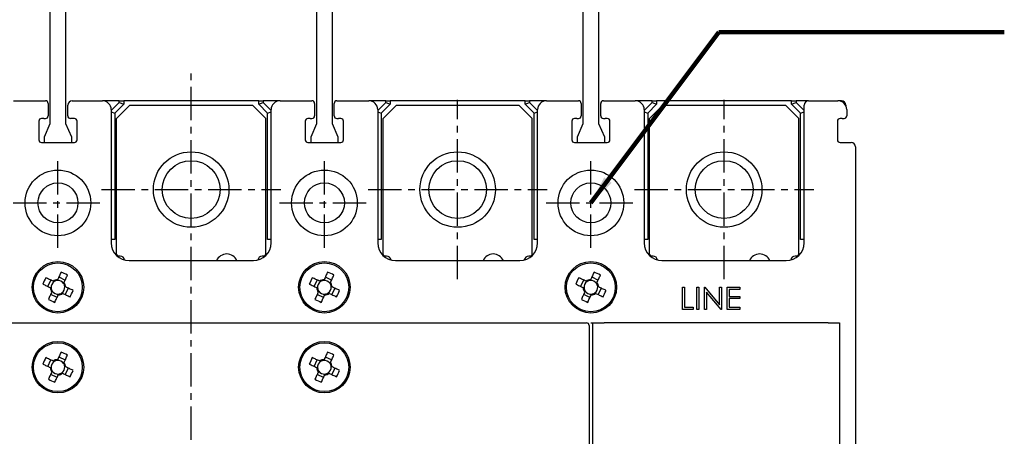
# Model space of a CAD drawing. Extents: x 976 to 2710, y -907 to 1760.
# Tile 21 of 24: x 1858 to 1969, y 1550 to 1597. Entities that reach past the tile are written whole.
import ezdxf

# ---------------------------------------------------------------- set-up
doc = ezdxf.new("R2010")
doc.units = 0
doc.header["$LTSCALE"] = 3
doc.header["$MEASUREMENT"] = 0
doc.linetypes.add('CENTER', pattern=[2, 1.25, -0.25, 0.25, -0.25])
doc.layers.get('0').update_dxf_attribs({"linetype": 'CONTINUOUS'})
doc.layers.get('Defpoints').update_dxf_attribs({"linetype": 'CONTINUOUS'})
doc.layers.add('cen', color=1, linetype='CENTER')
doc.layers.add('di', color=3, linetype='CONTINUOUS')
doc.styles.add('KIM', font='ROMANS.shx', dxfattribs={"height": 5, "bigfont": 'GSG1.shx'})
doc.styles.get("Standard").update_dxf_attribs({"font": 'romans.shx', "height": 4, "bigfont": 'ghs.shx'})
doc.dimstyles.get("Standard").update_dxf_attribs({"dimtxt": 0.18, "dimasz": 0.18, "dimexe": 0.18, "dimexo": 0.0625, "dimgap": 0.09, "dimtad": 0, "dimtih": 1, "dimtoh": 1, "dimdec": 4, "dimzin": 0, "dimdsep": 46, "dimtxsty": 'Standard', "dimcen": 0.09, "dimadec": 0, "dimazin": 0, "dimtfac": 1, "dimtdec": 4, "dimtofl": 0, "dimtmove": 0, "dimatfit": 3, "dimfxl": 0, "dimtolj": 1, "dimtzin": 0, "dimarcsym": 0})
doc.dimstyles.new('STANDARD$0', dxfattribs={"dimtxt": 5, "dimasz": 5, "dimexe": 1, "dimexo": 2, "dimgap": 2, "dimtad": 1, "dimdec": 4, "dimzin": 12, "dimdsep": 46, "dimtxsty": 'KIM', "dimcen": -1, "dimdle": 0.1, "dimadec": 0, "dimazin": 0, "dimtfac": 1, "dimtdec": 4, "dimtmove": 0, "dimatfit": 3, "dimfxl": 0, "dimtolj": 1, "dimtzin": 0, "dimarcsym": 0})

# ---------------------------------------------------------------- blocks, each defined once
blk = doc.blocks.new('M3')
at = {"color": 4}
for p, q in [((1258.33, 221.58), (1258.67, 222.3)), ((1259.05, 222.12), (1258.95, 222.17)), ((1259.45, 222.35), (1259.41, 222.25)), ((1259.59, 222.64), (1260.31, 222.3)), ((1260.13, 221.92), (1260.17, 222.02)), ((1258.62, 221.45), (1258.72, 221.4)), ((1259.39, 220.33), (1258.67, 220.67)), ((1258.85, 221.05), (1258.8, 220.95)), ((1259.52, 220.62), (1259.57, 220.72)), ((1259.92, 220.85), (1260.02, 220.8)), ((1260.35, 221.52), (1260.25, 221.56)), ((1260.64, 221.38), (1260.3, 220.67))]:
    blk.add_line(p, q, dxfattribs=at)
at = {"color": 4, "flags": 128}
for points in [[(1259.84, 223.18), (1259.79, 223.08), (1259.75, 222.98), (1259.7, 222.87), (1259.65, 222.77), (1259.6, 222.67), (1259.55, 222.56), (1259.5, 222.46), (1259.45, 222.35)], [(1260.17, 222.02), (1260.22, 222.12), (1260.27, 222.23), (1260.32, 222.33), (1260.37, 222.43), (1260.42, 222.54), (1260.46, 222.64), (1260.51, 222.75), (1260.56, 222.85)], [(1257.79, 221.84), (1257.89, 221.79), (1257.99, 221.74), (1258.1, 221.69), (1258.2, 221.65), (1258.31, 221.6), (1258.41, 221.55), (1258.52, 221.5), (1258.62, 221.45)], [(1258.95, 222.17), (1258.85, 222.22), (1258.74, 222.27), (1258.64, 222.32), (1258.54, 222.36), (1258.43, 222.41), (1258.33, 222.46), (1258.22, 222.51), (1258.12, 222.56)], [(1258.8, 220.95), (1258.75, 220.85), (1258.7, 220.74), (1258.66, 220.64), (1258.61, 220.53), (1258.56, 220.43), (1258.51, 220.32), (1258.46, 220.22), (1258.41, 220.12)], [(1259.13, 219.78), (1259.18, 219.89), (1259.23, 219.99), (1259.28, 220.09), (1259.32, 220.2), (1259.37, 220.3), (1259.42, 220.41), (1259.47, 220.51), (1259.52, 220.62)], [(1260.02, 220.8), (1260.12, 220.75), (1260.23, 220.7), (1260.33, 220.65), (1260.44, 220.6), (1260.54, 220.55), (1260.65, 220.51), (1260.75, 220.46), (1260.85, 220.41)], [(1261.19, 221.13), (1261.08, 221.18), (1260.98, 221.22), (1260.88, 221.27), (1260.77, 221.32), (1260.67, 221.37), (1260.56, 221.42), (1260.46, 221.47), (1260.35, 221.52)]]:
    blk.add_lwpolyline(points, dxfattribs=at)
at = {"color": 4}
blk.add_circle((1259.49, 221.48), 2.75, dxfattribs=at)
for centre, radius, start, end in [((1253.74, 209.15), 15.31, 63.5189, 66.4838), ((1271.82, 215.73), 15.31, 153.5189, 156.4838), ((1259.49, 221.48), 0.771, 124.1053, 185.8975), ((1259.49, 221.48), 0.867, 92.1643, 127.8385), ((1259.49, 221.48), 0.771, 95.8975, 124.1053), ((1259.49, 221.48), 0.771, 34.1053, 95.8975), ((1259.49, 221.48), 0.771, 5.8975, 34.1053), ((1259.49, 221.48), 0.867, 2.1643, 37.8385), ((1259.49, 221.48), 0.867, 182.1643, 217.8385), ((1259.49, 221.48), 0.771, 185.8975, 214.1053), ((1259.49, 221.48), 0.771, 214.1053, 275.8975), ((1259.49, 221.48), 0.867, 272.1643, 307.8385), ((1259.49, 221.48), 0.771, 275.8975, 304.1053), ((1259.49, 221.48), 0.771, 304.1053, 5.8975), ((1247.15, 227.24), 15.31, 333.5189, 336.4838), ((1265.24, 233.82), 15.31, 243.519, 246.4838)]:
    blk.add_arc(centre, radius, start, end, dxfattribs=at)
blk = doc.blocks.new('12323')
for p, q in [((3740.7, 1408.13), (3738.5, 1408.13)), ((3738.5, 1408.13), (3738.5, 1404.73)), ((3743, 1408.13), (3738.5, 1408.13)), ((3743, 1407.33), (3743, 1408.13)), ((3792.3, 1407.98), (3790.8, 1407.33)), ((3792.9, 1407.98), (3792.3, 1407.98)), ((3792.9, 1404.88), (3792.9, 1407.98)), ((3790.8, 1407.33), (3743, 1407.33)), ((3738.5, 1404.73), (3740.7, 1404.73)), ((3738.5, 1404.73), (3743, 1404.73)), ((3743, 1405.53), (3790.8, 1405.53)), ((3743, 1405.53), (3790.8, 1405.53)), ((3743, 1404.73), (3743, 1405.53)), ((3743.65, 1405.18), (3743, 1404.98)), ((3744.85, 1405.53), (3743.65, 1405.18)), ((3790.8, 1405.53), (3792.3, 1404.88)), ((3792.3, 1404.88), (3792.9, 1404.88))]:
    blk.add_line(p, q)
blk = doc.blocks.new('*D80')
at = {"layer": 'Defpoints', "color": 0}
for p in [(1860.91, 1637.69), (1779.62, 1587.99), (1834.81, 1587.99)]:
    blk.add_point(p, dxfattribs=at)
at = {"layer": 'di'}
for p, q in [((1858.91, 1637.69), (1777.62, 1637.69)), ((1779.62, 1634.89), (1779.62, 1590.79)), ((1832.81, 1587.99), (1777.62, 1587.99))]:
    blk.add_line(p, q, dxfattribs=at)
for points in [[(1779.15, 1634.89), (1780.09, 1634.89), (1779.62, 1637.69)], [(1779.15, 1590.79), (1780.09, 1590.79), (1779.62, 1587.99)]]:
    blk.add_solid(points, dxfattribs=at)
at = {"layer": 'di', "insert": (1775.62, 1612.36), "char_height": 4, "attachment_point": 5, "rotation": 90}
blk.add_mtext('\\A1;48', dxfattribs=at)

msp = doc.modelspace()

# ---------------------------------------------------------------- linework, layer by layer
for p, q in [((1857.613, 1587.991), (1861.213, 1587.991)), ((1861.513, 1587.691), (1861.513, 1586.291)), ((1863.713, 1586.291), (1863.713, 1587.491)), ((1864.213, 1587.991), (1867.613, 1587.991)), ((1869.513, 1587.991), (1867.613, 1587.991)), ((1868.613, 1586.898), (1869.513, 1587.798)), ((1870.013, 1587.591), (1869.013, 1586.591)), ((1870.713, 1587.491), (1869.213, 1585.991)), ((1869.513, 1587.798), (1869.513, 1587.991)), ((1869.513, 1587.991), (1870.013, 1587.991)), ((1869.513, 1587.798), (1870.013, 1587.591)), ((1870.013, 1587.991), (1870.013, 1587.591)), ((1885.213, 1587.991), (1870.013, 1587.991)), ((1870.713, 1587.491), (1884.513, 1587.491)), ((1886.013, 1585.991), (1884.513, 1587.491)), ((1885.213, 1587.591), (1885.213, 1587.991)), ((1885.213, 1587.991), (1885.713, 1587.991)), ((1885.213, 1587.591), (1885.713, 1587.798)), ((1886.213, 1586.591), (1885.213, 1587.591)), ((1885.713, 1587.991), (1885.713, 1587.798)), ((1887.613, 1587.991), (1885.713, 1587.991)), ((1885.713, 1587.798), (1886.613, 1586.898)), ((1887.613, 1587.991), (1891.213, 1587.991)), ((1891.513, 1587.691), (1891.513, 1586.291)), ((1893.713, 1586.291), (1893.713, 1587.691)), ((1894.013, 1587.991), (1897.613, 1587.991)), ((1899.513, 1587.991), (1897.613, 1587.991)), ((1898.613, 1586.898), (1899.513, 1587.798)), ((1900.013, 1587.591), (1899.013, 1586.591)), ((1900.713, 1587.491), (1899.213, 1585.991)), ((1899.513, 1587.798), (1899.513, 1587.991)), ((1899.513, 1587.991), (1900.013, 1587.991)), ((1899.513, 1587.798), (1900.013, 1587.591)), ((1900.013, 1587.991), (1900.013, 1587.591)), ((1915.213, 1587.991), (1900.013, 1587.991)), ((1900.713, 1587.491), (1914.513, 1587.491)), ((1916.013, 1585.991), (1914.513, 1587.491)), ((1915.213, 1587.591), (1915.213, 1587.991)), ((1915.213, 1587.991), (1915.713, 1587.991)), ((1915.213, 1587.591), (1915.713, 1587.798)), ((1916.213, 1586.591), (1915.213, 1587.591)), ((1915.713, 1587.991), (1915.713, 1587.798)), ((1917.613, 1587.991), (1915.713, 1587.991)), ((1915.713, 1587.798), (1916.613, 1586.898)), ((1917.613, 1587.991), (1921.213, 1587.991)), ((1921.513, 1587.691), (1921.513, 1586.291)), ((1923.713, 1586.291), (1923.713, 1587.691)), ((1924.013, 1587.991), (1927.613, 1587.991)), ((1929.513, 1587.991), (1927.613, 1587.991)), ((1928.613, 1586.898), (1929.513, 1587.798)), ((1930.013, 1587.591), (1929.013, 1586.591)), ((1930.713, 1587.491), (1929.213, 1585.991)), ((1929.513, 1587.798), (1929.513, 1587.991)), ((1929.513, 1587.991), (1930.013, 1587.991)), ((1929.513, 1587.798), (1930.013, 1587.591)), ((1930.013, 1587.991), (1930.013, 1587.591)), ((1945.213, 1587.991), (1930.013, 1587.991)), ((1930.713, 1587.491), (1944.513, 1587.491)), ((1946.013, 1585.991), (1944.513, 1587.491)), ((1945.213, 1587.591), (1945.213, 1587.991)), ((1945.213, 1587.991), (1945.713, 1587.991)), ((1945.213, 1587.591), (1945.713, 1587.798)), ((1946.213, 1586.591), (1945.213, 1587.591)), ((1945.713, 1587.991), (1945.713, 1587.798)), ((1947.113, 1587.991), (1945.713, 1587.991)), ((1945.713, 1587.798), (1946.613, 1586.898)), ((1946.613, 1571.991), (1946.613, 1587.491)), ((1947.113, 1587.991), (1950.413, 1587.991)), ((1950.813, 1587.991), (1950.413, 1587.991)), ((1951.313, 1587.491), (1951.313, 1587.427)), ((1868.613, 1586.991), (1868.613, 1571.991)), ((1868.613, 1586.757), (1869.013, 1586.591)), ((1869.013, 1586.591), (1869.013, 1572.361)), ((1886.213, 1586.591), (1886.613, 1586.757)), ((1886.213, 1572.361), (1886.213, 1586.591)), ((1886.613, 1571.991), (1886.613, 1586.991)), ((1898.613, 1586.991), (1898.613, 1571.991)), ((1898.613, 1586.757), (1899.013, 1586.591)), ((1899.013, 1586.591), (1899.013, 1572.361)), ((1916.213, 1586.591), (1916.613, 1586.757)), ((1916.213, 1572.361), (1916.213, 1586.591)), ((1916.613, 1571.991), (1916.613, 1586.991)), ((1928.613, 1586.991), (1928.613, 1571.991)), ((1928.613, 1586.757), (1929.013, 1586.591)), ((1929.013, 1586.591), (1929.013, 1572.361)), ((1946.213, 1586.591), (1946.613, 1586.757)), ((1946.213, 1572.361), (1946.213, 1586.591)), ((1951.413, 1586.991), (1951.413, 1586.291)), ((1860.463, 1585.691), (1860.463, 1583.591)), ((1861.013, 1585.991), (1860.763, 1585.991)), ((1861.013, 1585.991), (1861.213, 1585.991)), ((1864.463, 1585.991), (1864.013, 1585.991)), ((1864.763, 1583.591), (1864.763, 1585.691)), ((1869.213, 1570.691), (1869.213, 1585.991)), ((1886.013, 1570.691), (1886.013, 1585.991)), ((1890.463, 1585.691), (1890.463, 1583.591)), ((1891.013, 1585.991), (1890.763, 1585.991)), ((1891.013, 1585.991), (1891.213, 1585.991)), ((1894.013, 1585.991), (1894.213, 1585.991)), ((1894.463, 1585.991), (1894.213, 1585.991)), ((1894.763, 1583.591), (1894.763, 1585.691)), ((1899.213, 1570.691), (1899.213, 1585.991)), ((1916.013, 1570.691), (1916.013, 1585.991)), ((1920.463, 1585.691), (1920.463, 1583.591)), ((1921.013, 1585.991), (1920.763, 1585.991)), ((1921.013, 1585.991), (1921.213, 1585.991)), ((1924.013, 1585.991), (1924.213, 1585.991)), ((1924.463, 1585.991), (1924.213, 1585.991)), ((1924.763, 1583.591), (1924.763, 1585.691)), ((1929.213, 1570.691), (1929.213, 1585.991)), ((1946.013, 1570.691), (1946.013, 1585.991)), ((1950.363, 1585.691), (1950.363, 1583.591)), ((1950.913, 1585.991), (1950.663, 1585.991)), ((1950.913, 1585.991), (1951.113, 1585.991)), ((1860.763, 1583.291), (1864.463, 1583.291)), ((1890.763, 1583.291), (1894.463, 1583.291)), ((1920.763, 1583.291), (1924.463, 1583.291)), ((1950.663, 1583.291), (1951.913, 1583.291)), ((1952.413, 1582.791), (1952.413, 1523.991)), ((1869.013, 1572.361), (1868.613, 1572.361)), ((1886.613, 1572.361), (1886.213, 1572.361)), ((1899.013, 1572.361), (1898.613, 1572.361)), ((1916.613, 1572.361), (1916.213, 1572.361)), ((1929.013, 1572.361), (1928.613, 1572.361)), ((1946.613, 1572.361), (1946.213, 1572.361)), ((1869.613, 1570.491), (1869.413, 1570.491)), ((1870.613, 1569.991), (1884.613, 1569.991)), ((1885.813, 1570.491), (1885.613, 1570.491)), ((1899.613, 1570.491), (1899.413, 1570.491)), ((1900.613, 1569.991), (1914.613, 1569.991)), ((1915.813, 1570.491), (1915.613, 1570.491)), ((1929.613, 1570.491), (1929.413, 1570.491)), ((1930.613, 1569.991), (1944.613, 1569.991)), ((1945.813, 1570.491), (1945.613, 1570.491)), ((1932.933, 1564.491), (1932.933, 1566.991)), ((1932.933, 1566.991), (1933.158, 1566.991)), ((1933.158, 1566.991), (1933.158, 1564.748)), ((1934.536, 1564.491), (1934.536, 1566.991)), ((1934.536, 1566.991), (1934.76, 1566.991)), ((1934.76, 1566.991), (1934.76, 1564.491)), ((1935.401, 1564.491), (1935.401, 1566.991)), ((1935.401, 1566.991), (1935.448, 1566.991)), ((1935.448, 1566.991), (1937.1, 1565.024)), ((1935.626, 1566.454), (1935.626, 1564.491)), ((1937.273, 1564.491), (1935.626, 1566.454)), ((1937.1, 1565.024), (1937.1, 1566.991)), ((1937.1, 1566.991), (1937.324, 1566.991)), ((1937.324, 1566.991), (1937.324, 1564.491)), ((1937.965, 1566.991), (1939.376, 1566.991)), ((1937.965, 1564.491), (1937.965, 1566.991)), ((1939.376, 1566.735), (1938.19, 1566.735)), ((1938.19, 1566.735), (1938.19, 1565.966)), ((1939.376, 1566.991), (1939.376, 1566.735)), ((1938.19, 1565.966), (1939.376, 1565.966)), ((1939.376, 1565.709), (1938.19, 1565.709)), ((1938.19, 1565.709), (1938.19, 1564.748)), ((1939.376, 1565.966), (1939.376, 1565.709)), ((1934.119, 1564.491), (1932.933, 1564.491)), ((1933.158, 1564.748), (1934.119, 1564.748)), ((1934.119, 1564.748), (1934.119, 1564.491)), ((1934.76, 1564.491), (1934.536, 1564.491)), ((1935.626, 1564.491), (1935.401, 1564.491)), ((1937.324, 1564.491), (1937.273, 1564.491)), ((1939.376, 1564.491), (1937.965, 1564.491)), ((1938.19, 1564.748), (1939.376, 1564.748)), ((1939.376, 1564.748), (1939.376, 1564.491)), ((1834.113, 1562.991), (1921.113, 1562.991)), ((1921.113, 1562.991), (1922.113, 1562.991)), ((1922.613, 1562.991), (1922.813, 1562.991)), ((1922.813, 1562.991), (1924.113, 1562.991)), ((1922.813, 1535.906), (1922.813, 1562.991)), ((1949.313, 1562.991), (1924.113, 1562.991)), ((1949.313, 1562.991), (1950.613, 1562.991)), ((1950.613, 1562.991), (1950.613, 1535.906)), ((1922.413, 1562.691), (1922.413, 1458.291))]:
    msp.add_line(p, q)
for centre, radius in [((1877.613, 1577.991), 4.25), ((1907.613, 1577.991), 4.25), ((1937.613, 1577.991), 4.25), ((1877.613, 1577.991), 3.25), ((1907.613, 1577.991), 3.25), ((1937.613, 1577.991), 3.25), ((1862.613, 1576.491), 3.7), ((1892.613, 1576.491), 3.7), ((1922.613, 1576.491), 3.7), ((1862.613, 1576.491), 2.25), ((1892.613, 1576.491), 2.25), ((1922.613, 1576.491), 2.25), ((1862.613, 1566.991), 2.9), ((1892.613, 1566.991), 2.9), ((1922.613, 1566.991), 2.9), ((1862.613, 1557.991), 2.9), ((1892.613, 1557.991), 2.9)]:
    msp.add_circle(centre, radius)
for centre, radius, start, end in [((1861.213, 1587.691), 0.3, 0, 90), ((1864.213, 1587.491), 0.5, 90, 180), ((1867.613, 1586.991), 1, 0, 90), ((1887.613, 1586.991), 1, 90, 180), ((1891.213, 1587.691), 0.3, 0, 90), ((1894.013, 1587.691), 0.3, 90, 180), ((1897.613, 1586.991), 1, 0, 90), ((1917.613, 1586.991), 1, 90, 180), ((1921.213, 1587.691), 0.3, 0, 90), ((1924.013, 1587.691), 0.3, 90, 180), ((1927.613, 1586.991), 1, 0, 90), ((1947.113, 1587.491), 0.5, 90, 180), ((1950.413, 1586.991), 1, 0, 90), ((1950.813, 1587.491), 0.5, 0, 90), ((1861.213, 1586.291), 0.3, 270, 0), ((1864.013, 1586.291), 0.3, 180, 270), ((1891.213, 1586.291), 0.3, 270, 0), ((1894.013, 1586.291), 0.3, 180, 270), ((1921.213, 1586.291), 0.3, 270, 0), ((1924.013, 1586.291), 0.3, 180, 270), ((1951.113, 1586.291), 0.3, 270, 0), ((1860.763, 1585.691), 0.3, 90, 180), ((1864.463, 1585.691), 0.3, 0, 90), ((1890.763, 1585.691), 0.3, 90, 180), ((1894.463, 1585.691), 0.3, 0, 90), ((1920.763, 1585.691), 0.3, 90, 180), ((1924.463, 1585.691), 0.3, 0, 90), ((1950.663, 1585.691), 0.3, 90, 180), ((1860.763, 1583.591), 0.3, 180, 270), ((1864.463, 1583.591), 0.3, 270, 0), ((1890.763, 1583.591), 0.3, 180, 270), ((1894.463, 1583.591), 0.3, 270, 0), ((1920.763, 1583.591), 0.3, 180, 270), ((1924.463, 1583.591), 0.3, 270, 0), ((1950.663, 1583.591), 0.3, 180, 270), ((1951.913, 1582.791), 0.5, 0, 90), ((1870.613, 1571.991), 2, 180, 270), ((1884.613, 1571.991), 2, 270, 0), ((1900.613, 1571.991), 2, 180, 270), ((1914.613, 1571.991), 2, 270, 0), ((1930.613, 1571.991), 2, 180, 270), ((1944.613, 1571.991), 2, 270, 0), ((1881.613, 1569.491), 1.25, 23.57818, 156.42182), ((1911.613, 1569.491), 1.25, 23.57818, 156.42182), ((1941.613, 1569.491), 1.25, 23.57818, 156.42182), ((1869.413, 1570.691), 0.2, 180, 270), ((1869.613, 1569.991), 0.5, 7.42279, 90), ((1885.613, 1569.991), 0.5, 90, 172.57721), ((1885.813, 1570.691), 0.2, 270, 0), ((1899.413, 1570.691), 0.2, 180, 270), ((1899.613, 1569.991), 0.5, 7.42279, 90), ((1915.613, 1569.991), 0.5, 90, 172.57721), ((1915.813, 1570.691), 0.2, 270, 0), ((1929.413, 1570.691), 0.2, 180, 270), ((1929.613, 1569.991), 0.5, 7.42279, 90), ((1945.613, 1569.991), 0.5, 90, 172.57721), ((1945.813, 1570.691), 0.2, 270, 0), ((1922.113, 1562.691), 0.3, 0, 90)]:
    msp.add_arc(centre, radius, start, end)
at = {"layer": 'cen'}
for p, q in [((1877.613, 1429.803), (1877.613, 1591.18)), ((1907.613, 1567.903), (1907.613, 1588.079)), ((1937.613, 1567.903), (1937.613, 1588.079)), ((1862.613, 1571.447), (1862.613, 1581.535)), ((1892.613, 1571.447), (1892.613, 1581.535)), ((1922.613, 1571.447), (1922.613, 1581.535)), ((1867.525, 1577.991), (1887.701, 1577.991)), ((1897.525, 1577.991), (1917.701, 1577.991)), ((1927.525, 1577.991), (1947.701, 1577.991)), ((1857.569, 1576.491), (1867.657, 1576.491)), ((1887.569, 1576.491), (1897.657, 1576.491)), ((1917.569, 1576.491), (1927.657, 1576.491))]:
    msp.add_line(p, q, dxfattribs=at)

# ---------------------------------------------------------------- block references
at = {"rotation": 270}
for p in [(1641.129, 2826.478), (1671.129, 2826.478), (1701.129, 2826.478), (1641.129, 2817.478), (1671.129, 2817.478)]:
    msp.add_blockref('M3', p, dxfattribs=at)
at = {"layer": 'di', "rotation": 270}
for p in [(456.188, 5376.19), (486.188, 5376.19), (516.188, 5376.19)]:
    msp.add_blockref('12323', p, dxfattribs=at)

# ---------------------------------------------------------------- dimensions: what is measured, and where the dimension line sits
at = {"layer": 'di'}
dim = msp.add_linear_dim(base=(1779.62, 1587.991), p1=(1860.913, 1637.691), p2=(1834.813, 1587.991), angle=90, text='48', dimstyle='STANDARD$0', override={"dimtxt": 3, "dimasz": 2.8, "dimexe": 2, "dimdec": 2, "dimzin": 8, "dimtxsty": 'Standard', "dimcen": 0, "dimclrd": 256, "dimclre": 256, "dimclrt": 256, "dimadec": 2, "dimazin": 2, "dimtfac": 0.6, "dimtdec": 2, "dimtzin": 8, "dimlwd": 65535, "dimlwe": 65535, "dimarcsym": 1}, dxfattribs=at)
dim.commit()
dim.dimension.update_dxf_attribs({"geometry": '*D80', "text_midpoint": (1779.62, 1612.358), "dimtype": 160})

# ---------------------------------------------------------------- leaders
at = {"layer": 'di', "annotation_type": 0, "has_hookline": 1, "hookline_direction": 0, "text_width": 26.946}
msp.add_leader([(1922.613, 1576.491), (1937.008, 1595.709), (1940.208, 1595.709)], dimstyle='Standard', override={"dimtxt": 4, "dimasz": 3.2, "dimexe": 2, "dimexo": 2, "dimgap": 2, "dimtad": 1, "dimtih": 0, "dimtoh": 0, "dimdec": 2, "dimzin": 8, "dimcen": 0, "dimclrd": 256, "dimclre": 256, "dimclrt": 256, "dimadec": 2, "dimazin": 2, "dimtfac": 0.6, "dimtdec": 2, "dimtofl": 1, "dimtzin": 8, "dimlwd": 65535, "dimlwe": 65535, "dimarcsym": 1}, dxfattribs=at)

doc.saveas('drawing.dxf')
